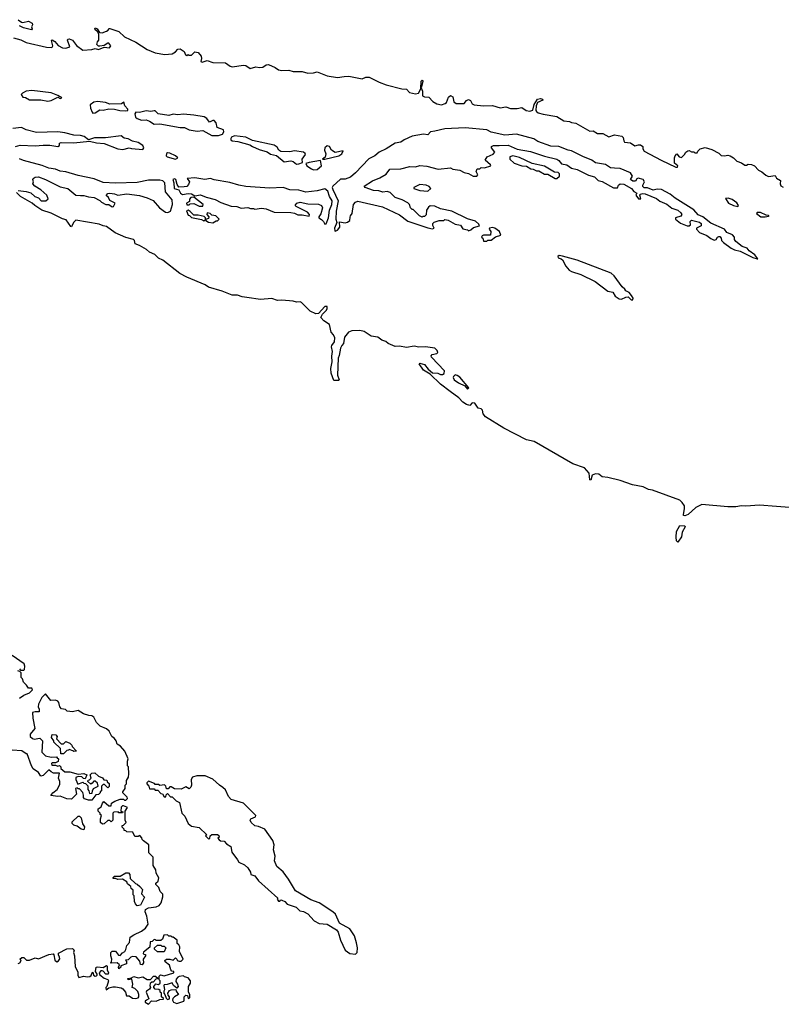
# Model space of a CAD drawing. Extents: x 2219101 to 2444320, y 201258 to 358766.
# Tile 197 of 256: x 2340058 to 2346788, y 303098 to 311797. Entities that reach past the tile are written whole.
import ezdxf

# ---------------------------------------------------------------- set-up
doc = ezdxf.new("R2010")
doc.units = 0

msp = doc.modelspace()

# ---------------------------------------------------------------- linework, layer by layer
at = {"layer": '0CON10XD'}
for points in [[(2340045, 311796.7), (2340073.6, 311773.6), (2340085, 311771.2), (2340135, 311783.3), (2340167.5, 311765), (2340169.3, 311750.7), (2340162.5, 311735), (2340167.5, 311715), (2340161.7, 311708.3), (2340090, 311725), (2340055, 311741.2)], [(2340003.8, 311635), (2340068.7, 311618.7), (2340115, 311594.4), (2340295, 311553.1), (2340335, 311550), (2340345.6, 311554.4), (2340350, 311565), (2340337.5, 311612.5), (2340345, 311618.8), (2340368, 311605), (2340398.1, 311568.1), (2340435, 311549.4), (2340465, 311544.2), (2340501.7, 311558.3), (2340480, 311615), (2340482.5, 311625), (2340495, 311628), (2340523.3, 311615), (2340559.1, 311569.1), (2340615, 311528.1), (2340695, 311531.9), (2340725, 311541.2), (2340755, 311532.9), (2340805, 311552.5), (2340851.7, 311548.3), (2340862.5, 311565), (2340845, 311590), (2340835, 311590), (2340805, 311570), (2340765, 311562.5), (2340753, 311563), (2340738.3, 311578.3), (2340745, 311600), (2340757.5, 311615), (2340756.1, 311666.1), (2340748.8, 311688.8), (2340725, 311706.7), (2340720.5, 311719.5), (2340725, 311723.3), (2340741.2, 311715), (2340763.3, 311683.3), (2340785, 311680.8), (2340826.1, 311693.9), (2340840, 311705), (2340845, 311720), (2340855, 311720), (2340935, 311692), (2340985, 311643.8), (2341085, 311596.9), (2341183.5, 311533.5), (2341255, 311502.7), (2341340.2, 311490.2), (2341404.3, 311495.7), (2341435, 311514), (2341455, 311536.2), (2341475, 311540), (2341512.5, 311515), (2341523.3, 311485), (2341535, 311480), (2341545, 311490), (2341555, 311482.5), (2341575, 311483.3), (2341605, 311512.5), (2341635, 311506.7), (2341660, 311475), (2341663.3, 311455), (2341658.3, 311428.3), (2341670.7, 311420.7), (2341715, 311436.7), (2341765, 311418.8), (2341875, 311416.7), (2341918.8, 311385), (2341935, 311380.9), (2342035, 311394.3), (2342055, 311391.2), (2342095, 311365.6), (2342145, 311380.5), (2342175.7, 311374.3), (2342205, 311376.9), (2342235, 311399.2), (2342255, 311400.8), (2342315, 311374.5), (2342345, 311354.5), (2342375, 311346.5), (2342435, 311352), (2342475, 311340), (2342555, 311337.5), (2342605, 311324.5), (2342655, 311328.1), (2342687.1, 311337.1), (2342775, 311301.5), (2342865, 311284.6), (2342925, 311296.2), (2342965, 311296.4), (2343085, 311274.5), (2343115, 311288.6), (2343145, 311288.9), (2343235, 311243.9), (2343295, 311222), (2343435.6, 311184.4), (2343475, 311183.8), (2343503.4, 311153.4), (2343555, 311141.2), (2343581.8, 311148.2), (2343602, 311185), (2343605, 311253.8), (2343615, 311263.8), (2343619.4, 311255), (2343611.2, 311215), (2343606.2, 311195), (2343617.8, 311165), (2343618.6, 311125), (2343634.7, 311114.7), (2343673.4, 311113.4), (2343707.5, 311075), (2343745, 311052.1), (2343785, 311045.5), (2343818.1, 311055), (2343828.5, 311065), (2343848.1, 311111.9), (2343865, 311125.7), (2343884.4, 311115), (2343895, 311070), (2343915, 311056.9), (2343985, 311057.5), (2344006.9, 311083.1), (2344025, 311090.8), (2344041.3, 311081.3), (2344055, 311053.1), (2344075, 311043.6), (2344155, 311035.5), (2344235, 311039.1), (2344305, 311017.1), (2344355, 311026), (2344395, 311012.7), (2344455, 311010.6), (2344495, 311021.2), (2344532, 310995), (2344565, 310987.5), (2344591.9, 310998.1), (2344605, 311047.5), (2344634, 311095), (2344660.8, 311100.8), (2344677.5, 311095), (2344680, 311085), (2344632.5, 311065), (2344621.2, 311035), (2344619.2, 310995), (2344624.2, 310985), (2344638, 310975), (2344685, 310962.3), (2344805, 310941.9), (2344865, 310903.4), (2344915, 310898.5), (2344935, 310886.9), (2344972.6, 310882.6), (2345095, 310812.2), (2345125, 310813.3), (2345165, 310791.4), (2345210, 310790), (2345265, 310762.9), (2345315, 310780), (2345378.1, 310768.1), (2345392, 310755), (2345396, 310725), (2345403.8, 310715), (2345455, 310708.8), (2345495, 310682.9), (2345525, 310691.2), (2345545, 310690), (2345563.8, 310675), (2345565.8, 310655), (2345577.1, 310635), (2345725, 310554.1), (2345855, 310494.3), (2345870, 310495), (2345872.5, 310505), (2345845, 310530), (2345844, 310575), (2345850, 310595), (2345865, 310612.5), (2345884, 310584), (2345905, 310580), (2345932.5, 310605), (2345943.6, 310626.4), (2345963, 310637), (2345975, 310640), (2345995, 310630), (2346015, 310630), (2346025, 310620), (2346045, 310620), (2346050, 310635), (2346070, 310655), (2346115, 310666.2), (2346175, 310650), (2346235, 310617.5), (2346257, 310597), (2346285, 310592.5), (2346315, 310600), (2346335, 310593.3), (2346365, 310577.5), (2346395, 310547.5), (2346435, 310532.5), (2346465, 310512.5), (2346481.7, 310511.7), (2346495, 310520), (2346525, 310517.5), (2346550, 310505), (2346587, 310467), (2346615, 310452.5), (2346651.7, 310421.7), (2346675, 310412.5), (2346735, 310420), (2346747, 310397), (2346780, 310375), (2346777.5, 310345), (2346785, 310330), (2346805, 310317.5)], [(2340305.4, 311075.4), (2340335, 311082.8), (2340395, 311112.5), (2340415, 311100), (2340430, 311105), (2340395, 311126.7), (2340335, 311151.2), (2340165, 311170), (2340115, 311163.8), (2340081.7, 311148.3), (2340070, 311135), (2340085, 311113.3), (2340108.7, 311108.7), (2340145, 311089.5), (2340245, 311087.8), (2340305.4, 311075.4)], [(2340705, 310971.2), (2340725, 310974), (2340765, 310999.2), (2340795, 310997.5), (2340845, 311007.9), (2340895, 311006.9), (2340942.5, 310995), (2340995, 310990.8), (2341012.5, 310995), (2341012.5, 311005), (2340987.5, 311035), (2340977.5, 311067.5), (2340956.2, 311053.8), (2340855, 311050), (2340815.7, 311065.7), (2340745, 311074.4), (2340713.3, 311066.7), (2340681.2, 311045), (2340684, 311015), (2340698.8, 310978.8), (2340705, 310971.2)], [(2341755, 310774.6), (2341815, 310774.7), (2341850, 310785), (2341862.5, 310805), (2341860, 310825), (2341804.1, 310844.1), (2341793.3, 310885), (2341776.1, 310906.1), (2341765, 310906.7), (2341735, 310890), (2341710, 310925), (2341688.3, 310938.3), (2341595, 310954.2), (2341505, 310960.8), (2341455, 310956.2), (2341415, 310962), (2341375, 310949.2), (2341280, 310965), (2341255, 310990), (2341245, 310992.5), (2341215, 310986.7), (2341175, 310991.2), (2341115, 310976.2), (2341085, 310980), (2341074.4, 310965.6), (2341081.9, 310935), (2341095, 310923.3), (2341135, 310907.8), (2341175, 310911.8), (2341205, 310900.4), (2341245, 310874.5), (2341297.2, 310877.2), (2341475, 310843.2), (2341515, 310844.2), (2341555, 310824.8), (2341625, 310811.4), (2341675, 310816.4), (2341755, 310774.6)], [(2340021.2, 310675), (2340062.8, 310687.2), (2340195, 310681.9), (2340265, 310689.2), (2340325, 310688), (2340395, 310677.5), (2340410, 310685), (2340410, 310705), (2340425, 310711.2), (2340535, 310710), (2340675, 310723.8), (2340735, 310707.3), (2340805, 310702.9), (2340925, 310654.5), (2340968.8, 310651.2), (2341025, 310663.3), (2341045, 310658.8), (2341145, 310648.6), (2341154.4, 310665), (2341146.8, 310685), (2341105, 310713), (2341053, 310723), (2341015, 310742.9), (2340980.8, 310750.9), (2340955, 310770), (2340815, 310752.1), (2340717.3, 310752.7), (2340666.1, 310736.1), (2340626.9, 310765), (2340595, 310774.7), (2340535, 310777.5), (2340455, 310798), (2340395, 310804.6), (2340205, 310799.6), (2340115, 310823.4), (2340073.6, 310843.6), (2339996, 310835)], [(2346575, 309682.5), (2346580, 309685), (2346555, 309720), (2346504.3, 309754.3), (2346485, 309777.1), (2346443.6, 309793.6), (2346387.4, 309837.4), (2346375.8, 309855), (2346374, 309875), (2346355.8, 309895), (2346307.1, 309917.1), (2346285, 309945.8), (2346165, 309997.9), (2346095, 310054.7), (2346052.5, 310072.5), (2346015.5, 310115.5), (2345849.3, 310219.3), (2345804.5, 310255), (2345730, 310295), (2345691.5, 310298.5), (2345655, 310290), (2345605, 310310.8), (2345575, 310312.5), (2345563.6, 310323.6), (2345562.9, 310335), (2345580.4, 310365), (2345566.2, 310385), (2345523.4, 310396.6), (2345510.7, 310389.3), (2345500.8, 310369.2), (2345475, 310370), (2345456.2, 310385), (2345472.5, 310415), (2345456.1, 310445), (2345365, 310482.1), (2345314.5, 310484.5), (2345278, 310488), (2345235, 310518.5), (2345145, 310531.1), (2345115, 310556.4), (2345035, 310587.5), (2344935, 310638.2), (2344905, 310642.7), (2344822.5, 310675), (2344750.2, 310680.2), (2344635, 310719.1), (2344601.9, 310745), (2344446.7, 310786.7), (2344345, 310775.7), (2344223.2, 310803.2), (2344185, 310822.8), (2343995, 310840.7), (2343815, 310831.4), (2343725, 310811.8), (2343689.2, 310805), (2343665, 310779.5), (2343625, 310784.3), (2343525, 310767.2), (2343453.9, 310736.1), (2343425, 310714.8), (2343375, 310706.5), (2343295, 310656.2), (2343235, 310627.3), (2343196.3, 310593.7), (2343142.3, 310567.7), (2343026.2, 310443.8), (2342981.5, 310405), (2342935, 310388.5), (2342893, 310387), (2342825, 310325.9), (2342820.2, 310315), (2342823.9, 310295), (2342870.6, 310195), (2342854.7, 310105), (2342852.7, 310035), (2342860, 310005), (2342840.8, 309955), (2342841.7, 309931.7), (2342845, 309927.5), (2342865, 309937.5), (2342887, 309963), (2342885, 310010), (2342935, 310003.3), (2342953.6, 310006.4), (2342976.1, 310023.9), (2342978.3, 310051.7), (2342980, 310065), (2342996.2, 310085), (2343008, 310165), (2343025, 310183.8), (2343045, 310193.3), (2343265, 310142.5), (2343415, 310071.2), (2343486.4, 310016.4), (2343665, 309957.5), (2343705, 309950), (2343720, 309955), (2343708.3, 309978.3), (2343707.5, 309995), (2343721.7, 310008.3), (2343765, 310023.3), (2343805, 310022.5), (2343815, 310030), (2343845, 310026.7), (2343905, 309990), (2343951.7, 309981.7), (2343975, 309947.5), (2344015, 309940), (2344025, 309932.5), (2344045, 309940), (2344068.3, 309961.7), (2344120, 309975), (2344115, 309990), (2344085, 310016), (2344016.1, 310036.1), (2343877.5, 310105), (2343775, 310125.8), (2343725, 310149.2), (2343685, 310151.2), (2343668.8, 310141.2), (2343653.3, 310115), (2343648.3, 310071.7), (2343635, 310057.5), (2343623.6, 310056.4), (2343613, 310053), (2343590, 310065), (2343535, 310120), (2343525, 310120), (2343512.5, 310135), (2343503.6, 310163.6), (2343488.8, 310178.8), (2343436.7, 310205), (2343375, 310225.8), (2343330.7, 310270.7), (2343305, 310280), (2343266.1, 310273.9), (2343230, 310285), (2343185, 310288.9), (2343110, 310315), (2343102.5, 310325), (2343175, 310374.2), (2343241.2, 310398.8), (2343297, 310433), (2343330, 310475), (2343425, 310480), (2343505, 310500), (2343555, 310495.8), (2343595, 310507.5), (2343655, 310503.8), (2343755, 310476.7), (2343865, 310487.5), (2343885, 310477.5), (2343946.4, 310466.4), (2343985, 310446.7), (2344025, 310436.7), (2344065, 310413.3), (2344097, 310413), (2344107.5, 310425), (2344092.5, 310455), (2344101.7, 310478.3), (2344125, 310480), (2344135, 310490), (2344165, 310487.5), (2344220, 310505), (2344217.5, 310515), (2344170, 310555), (2344187.5, 310585), (2344240.7, 310609.3), (2344257.5, 310625), (2344226.7, 310665), (2344227.5, 310675), (2344245, 310683.8), (2344295, 310685.6), (2344375, 310686.7), (2344455, 310652.5), (2344571.7, 310631.7), (2344695, 310591.4), (2344805, 310564), (2344822.7, 310552.7), (2344845, 310524), (2344893.9, 310513.9), (2344934.2, 310484.2), (2344985, 310472), (2345083.2, 310423.2), (2345137, 310407), (2345170, 310375), (2345206.2, 310366.2), (2345305, 310310), (2345340, 310310), (2345350, 310335), (2345363.6, 310346.4), (2345395, 310343.8), (2345465, 310306), (2345485, 310277.5), (2345510, 310265), (2345502.5, 310245), (2345525, 310212.5), (2345547.5, 310215), (2345537.5, 310245), (2345540, 310255), (2345565, 310262), (2345585, 310257.1), (2345685, 310216.7), (2345715, 310192.2), (2345776.2, 310166.2), (2345822.1, 310132.1), (2345875, 310113.1), (2345901.1, 310091.1), (2345908, 310075), (2345899.5, 310060.5), (2345852.5, 310045), (2345852.5, 310035), (2345897.7, 309997.7), (2345955, 309976.2), (2345973.6, 309976.4), (2345986.7, 309983.3), (2345983.8, 310015), (2345994.3, 310025.7), (2346065, 310007.8), (2346078.6, 309995), (2346078.8, 309975), (2346040, 309955), (2346037.5, 309945), (2346065, 309916.7), (2346130.7, 309890.7), (2346165, 309862.5), (2346195, 309847.5), (2346212.5, 309855), (2346225, 309876.7), (2346235, 309882.5), (2346245, 309880), (2346257.5, 309865), (2346260, 309845), (2346277, 309827), (2346345, 309776.7), (2346375, 309763.3), (2346425, 309752.9), (2346537.5, 309695), (2346575, 309682.5)], [(2342505, 310520.4), (2342525, 310522.3), (2342557.5, 310535), (2342554.2, 310565), (2342582.5, 310605), (2342580, 310615), (2342566.4, 310626.4), (2342485, 310636.7), (2342445, 310628), (2342365, 310631.2), (2342346.2, 310645), (2342331.7, 310671.7), (2342307.7, 310687.7), (2342115, 310728.6), (2342055, 310757.5), (2341955, 310770.8), (2341930.6, 310759.4), (2341922.7, 310747.3), (2341924.2, 310735), (2341935.6, 310725.6), (2341985, 310719.2), (2342091.9, 310691.9), (2342115.5, 310675), (2342175, 310648.8), (2342245, 310628.4), (2342275, 310610), (2342327.6, 310597.6), (2342395, 310540.4), (2342455, 310548.2), (2342473.2, 310543.2), (2342505, 310520.4)], [(2342755, 310564.2), (2342877.5, 310595), (2342905, 310611.2), (2342917.5, 310637.5), (2342845, 310622), (2342814.3, 310644.3), (2342795, 310677.5), (2342775, 310682.5), (2342753.8, 310665), (2342752, 310645), (2342761.7, 310611.7), (2342757.5, 310582.5), (2342732.5, 310565), (2342755, 310564.2)], [(2340045, 310287.5), (2340115, 310278), (2340155.9, 310265.9), (2340192.5, 310235), (2340225, 310223.3), (2340246.4, 310196.4), (2340290, 310195), (2340308, 310215), (2340298, 310245), (2340245, 310292), (2340190, 310325), (2340172.5, 310345), (2340180, 310365), (2340172.5, 310385), (2340177.5, 310395), (2340195, 310406.2), (2340225, 310408), (2340285, 310386), (2340415, 310319.2), (2340484.2, 310304.2), (2340555, 310246), (2340595, 310242), (2340625, 310244.2), (2340665, 310230.8), (2340715, 310226.7), (2340765, 310200), (2340780, 310185), (2340820, 310165), (2340845, 310163.3), (2340875, 310142), (2340887.5, 310145), (2340900, 310175), (2340855, 310200), (2340842.5, 310225), (2340823, 310243), (2340835, 310260), (2340855, 310263.3), (2340895, 310257.5), (2340925, 310246.7), (2341005, 310257.5), (2341115, 310242), (2341184, 310224), (2341238.3, 310198.3), (2341292, 310135), (2341345, 310095.6), (2341367.8, 310092.2), (2341391.2, 310105), (2341408.8, 310165), (2341406.4, 310206.4), (2341346.9, 310275), (2341338.8, 310355), (2341322.9, 310372.9), (2341295, 310378.8), (2341195, 310379.6), (2341095, 310359.3), (2340905, 310353.8), (2340795, 310357.9), (2340715, 310390.4), (2340575, 310420), (2340465, 310453.6), (2340415, 310459.6), (2340375, 310474.6), (2340315, 310484.6), (2340255, 310507.1), (2340091.5, 310551.5), (2340055, 310568.6)], [(2341435, 310564.5), (2341453.8, 310575), (2341435.8, 310595), (2341385, 310617.2), (2341365, 310619.6), (2341355, 310614), (2341350.5, 310595), (2341360, 310585), (2341435, 310564.5)], [(2344805, 310393.3), (2344827.5, 310415), (2344827.5, 310435), (2344815, 310447.5), (2344785, 310450), (2344695, 310501.4), (2344585, 310525.7), (2344475, 310580), (2344415, 310592.5), (2344390, 310585), (2344390, 310565), (2344428.3, 310528.3), (2344495, 310506.2), (2344535, 310503.3), (2344575, 310480), (2344595, 310477.5), (2344625, 310460), (2344645, 310460), (2344695, 310432.5), (2344725, 310432.5), (2344790, 310395), (2344805, 310393.3)], [(2342655, 310470), (2342685, 310472.2), (2342725.5, 310505), (2342715, 310552.5), (2342615, 310535.7), (2342586.7, 310525), (2342594.3, 310505), (2342635, 310479.5), (2342655, 310470)], [(2342755, 309990), (2342765, 309992.5), (2342787.9, 310045), (2342795.3, 310115), (2342815.3, 310165), (2342818.9, 310195), (2342796.1, 310235), (2342782, 310282), (2342755, 310302.5), (2342685, 310285.5), (2342585, 310273.2), (2342525, 310289.1), (2342445, 310292.6), (2342385, 310313.1), (2342265, 310306.8), (2342055, 310324.1), (2341995, 310334.1), (2341915, 310357.6), (2341775, 310381.6), (2341745, 310394), (2341695, 310385.3), (2341605, 310400.8), (2341537.5, 310395), (2341557.1, 310365), (2341550.6, 310339.4), (2341535, 310321.9), (2341510.6, 310320.6), (2341465, 310316.2), (2341449.7, 310339.7), (2341436.2, 310385), (2341425, 310390), (2341410, 310385), (2341420, 310355), (2341423.3, 310305), (2341465, 310293.3), (2341480, 310265), (2341495, 310252.5), (2341545, 310262.5), (2341577, 310257), (2341605, 310240), (2341655, 310250), (2341705, 310227.5), (2341785, 310208.8), (2341835, 310181.2), (2341925, 310150), (2341975, 310146.7), (2342015, 310132.5), (2342075, 310137.5), (2342098.3, 310128.3), (2342125, 310130), (2342135, 310122.5), (2342195, 310132.5), (2342235, 310126.7), (2342305, 310097.5), (2342455, 310092.5), (2342485, 310087.5), (2342515, 310073.3), (2342555, 310072.5), (2342615, 310060), (2342617.5, 310075), (2342600, 310095), (2342500, 310145), (2342492.5, 310155), (2342497.5, 310165), (2342507.5, 310175), (2342535, 310183.8), (2342605, 310170), (2342697.9, 310167.9), (2342723.6, 310153.6), (2342733.1, 310135), (2342718.8, 310081.2), (2342700, 310055), (2342700, 310045), (2342725, 310032.5), (2342743.6, 310013.6), (2342755, 309990)], [(2343665, 310282.5), (2343690, 310305), (2343675, 310322.5), (2343650, 310335), (2343595, 310340), (2343540, 310315), (2343540, 310305), (2343595, 310286.2), (2343665, 310282.5)], [(2347015, 307473.6), (2346744.6, 307494.6), (2346595, 307507.5), (2346475, 307498.9), (2346435, 307502.9), (2346387, 307493), (2346315, 307494.1), (2346085, 307512.5), (2346031.7, 307488.3), (2345965, 307424), (2345935, 307412.5), (2345924, 307415), (2345922.5, 307425), (2345933.3, 307475), (2345932.4, 307502.4), (2345912.4, 307532.4), (2345890.4, 307550.4), (2345649.4, 307639.4), (2345615, 307644.7), (2345568.3, 307668.3), (2345473.3, 307686.7), (2345364.2, 307724.2), (2345255, 307751.5), (2345205, 307756.7), (2345175, 307780), (2345146.4, 307783.6), (2345118, 307772), (2345105, 307728.8), (2345095, 307732.5), (2345089.5, 307789.5), (2345048.1, 307838.1), (2344945, 307873.2), (2344605, 308070), (2344535, 308085.5), (2344335, 308187.8), (2344175, 308288), (2344152.5, 308315), (2344146.4, 308346.4), (2344135, 308357.5), (2344110, 308365), (2344078.3, 308408.3), (2344055, 308412.5), (2344035, 308387.5), (2344005, 308398), (2343975, 308416), (2343936.9, 308456.9), (2343862.1, 308512.1), (2343775, 308576), (2343683.9, 308663.9), (2343625, 308701.4), (2343587.5, 308755), (2343595, 308762.5), (2343635, 308748.8), (2343668.3, 308708.3), (2343705, 308677.5), (2343753, 308673), (2343777, 308663), (2343795, 308662.5), (2343809.3, 308670.7), (2343812.5, 308695), (2343696.7, 308815), (2343693.9, 308826.1), (2343701.7, 308838.3), (2343745, 308847.5), (2343752.5, 308855), (2343747.5, 308875), (2343725, 308893.3), (2343645, 308905.7), (2343585, 308904.2), (2343545, 308912.9), (2343475, 308901.2), (2343413, 308913), (2343375, 308908.8), (2343315, 308934.5), (2343293.3, 308953.3), (2343257.5, 308965), (2343221.7, 308991.7), (2343165, 309001.4), (2343101.1, 309041.1), (2343062, 309052), (2342991.7, 309048.3), (2342962.7, 309037.3), (2342928.6, 308991.4), (2342920, 308935), (2342903.3, 308916.7), (2342891.4, 308895), (2342881.2, 308828.8), (2342871.2, 308805), (2342867, 308657), (2342880, 308615), (2342875, 308610), (2342835, 308610), (2342811.2, 308675), (2342806.2, 308715), (2342820, 308775), (2342816.2, 308825), (2342822.5, 308865), (2342812.9, 308905), (2342815, 308916.7), (2342839.4, 308950.6), (2342842.5, 308985), (2342830.9, 309010.9), (2342810, 309035), (2342794.3, 309105), (2342746, 309135), (2342720, 309165), (2342734.3, 309195.7), (2342769.7, 309230.3), (2342776, 309246), (2342773.3, 309263.3), (2342755, 309263.8), (2342698.1, 309201.9), (2342675, 309197.5), (2342625, 309221.5), (2342548.2, 309298.2), (2342535, 309304.5), (2342505, 309302), (2342475, 309310.4), (2342375, 309317.5), (2342335, 309314.6), (2342285, 309334.3), (2342185, 309323.3), (2342065, 309342.9), (2342025, 309348.9), (2341983.6, 309363.6), (2341935, 309363.6), (2341847.5, 309397.5), (2341725, 309434.2), (2341695.4, 309455.4), (2341535, 309520.6), (2341474, 309555), (2341322.3, 309672.3), (2341285, 309688.8), (2341252.3, 309722.3), (2341205, 309743.3), (2341177.1, 309767.1), (2341115, 309802.5), (2341077.5, 309815), (2341072.5, 309845), (2341063.6, 309853.6), (2340995, 309873.1), (2340901.2, 309915), (2340825, 309970.8), (2340795, 309976), (2340760.9, 309990.9), (2340555, 310026), (2340534.2, 310005.8), (2340515, 309967.5), (2340508.3, 309968.3), (2340467.8, 310027.8), (2340435, 310035.8), (2340337.1, 310087.1), (2340254, 310115), (2340190, 310155), (2340166.7, 310176.7), (2340063.8, 310235), (2340030.7, 310270.7)], [(2341675, 310150), (2341680, 310165), (2341595, 310230), (2341570, 310225), (2341558.3, 310211.7), (2341558.3, 310191.7), (2341532.5, 310175), (2341535, 310160), (2341555, 310160), (2341565, 310170), (2341595, 310172.5), (2341645, 310150), (2341675, 310150)], [(2346405, 310146.7), (2346411.2, 310155), (2346395, 310178.8), (2346355, 310208.8), (2346319.5, 310219.5), (2346293.9, 310216.1), (2346320, 310175), (2346366.2, 310155), (2346405, 310146.7)], [(2341685, 310020), (2341700, 310030), (2341700, 310045), (2341688.3, 310058.3), (2341635, 310070), (2341595, 310070), (2341565, 310102.5), (2341545, 310112.5), (2341531.7, 310108.3), (2341545, 310070), (2341557, 310067), (2341575, 310050), (2341665, 310030), (2341685, 310020)], [(2341765, 310002.5), (2341795, 310020), (2341805, 310020), (2341820, 310035), (2341790, 310065), (2341755, 310070), (2341740, 310085), (2341715, 310090), (2341710, 310075), (2341730, 310055), (2341725, 310040), (2341700, 310030), (2341701.7, 310021.7), (2341725, 310007.5), (2341765, 310002.5)], [(2346645, 310054.2), (2346675, 310060), (2346680, 310065), (2346675, 310067.5), (2346655, 310070), (2346605, 310092.5), (2346575, 310092.5), (2346567.5, 310085), (2346606.7, 310055), (2346645, 310054.2)], [(2344185, 309840), (2344195, 309850), (2344225, 309850), (2344263, 309877), (2344308.3, 309891.7), (2344297.5, 309925), (2344255, 309955.8), (2344235, 309960), (2344210, 309955), (2344207.5, 309945), (2344220, 309925), (2344218.3, 309891.7), (2344155, 309892.5), (2344143.6, 309886.4), (2344140, 309875), (2344150, 309865), (2344155, 309840), (2344185, 309840)], [(2345461.7, 309321.7), (2345475, 309322.5), (2345480, 309335), (2345465, 309360), (2345442.5, 309385), (2345415, 309400), (2345406.4, 309416.4), (2345382.5, 309435), (2345311.2, 309535), (2345285, 309558), (2344985, 309671.4), (2344855, 309708), (2344825, 309712.5), (2344812.5, 309705), (2344815, 309693.3), (2344843.6, 309683.6), (2344853.9, 309673.9), (2344885, 309618.8), (2344914.3, 309584.3), (2344932.9, 309572.9), (2345015.7, 309545.7), (2345142.5, 309485), (2345255, 309398.8), (2345298.3, 309388.3), (2345321.2, 309355), (2345355, 309330), (2345375, 309326.7), (2345413.6, 309346.4), (2345435, 309347.5), (2345461.7, 309321.7)], [(2344015, 308532.5), (2344027.5, 308545), (2343947, 308637), (2343925, 308652.5), (2343905, 308657.5), (2343890, 308645), (2343887.5, 308635), (2343897.5, 308615), (2343935, 308587.5), (2343992.5, 308562.5), (2344015, 308532.5)], [(2345875, 307180), (2345863, 307193), (2345857.5, 307225), (2345863.3, 307275), (2345891.9, 307328.1), (2345935, 307325.7), (2345938, 307315), (2345912.5, 307267.5), (2345905, 307227.5), (2345875, 307180)], [(2340055, 306060), (2340065, 306050), (2340095, 306050), (2340100, 306055), (2340102.5, 306085), (2340096.4, 306106.4), (2339990.7, 306180.7)], [(2340057, 305803), (2340095, 305830), (2340145, 305850), (2340170, 305875), (2340165, 305890), (2340135, 305890), (2340118.3, 305918.3), (2340090, 305945), (2340081.7, 305971.7), (2340070, 305985), (2340070, 306025), (2340058.3, 306038.3), (2340040, 306045)], [(2340045, 303457.5), (2340057.5, 303465), (2340070, 303485), (2340060, 303495), (2340075, 303510), (2340095, 303510), (2340118.3, 303488.3), (2340145, 303487.5), (2340195, 303507.5), (2340225, 303500), (2340313.6, 303536.4), (2340353, 303543), (2340360, 303535), (2340368.1, 303488.1), (2340385, 303474), (2340399.7, 303480.3), (2340411.7, 303498.3), (2340410.8, 303515), (2340400, 303535), (2340401.4, 303548.6), (2340473.6, 303586.4), (2340525, 303590), (2340537.5, 303575), (2340534, 303555), (2340542.5, 303525), (2340547.3, 303427.3), (2340572.5, 303385), (2340570, 303355), (2340580, 303335), (2340625, 303346.7), (2340655, 303340), (2340677, 303343), (2340689.3, 303350.7), (2340695, 303370), (2340705, 303380), (2340710, 303355), (2340725, 303347.5), (2340735, 303350), (2340742.5, 303355), (2340742.5, 303365), (2340728.3, 303388.3), (2340732.5, 303425), (2340745, 303430), (2340795, 303422.5), (2340825, 303440), (2340830, 303435), (2340830.7, 303400.7), (2340842.5, 303375), (2340840, 303365), (2340820, 303365), (2340795, 303390), (2340785, 303392.5), (2340775, 303392.5), (2340760, 303375), (2340767, 303357), (2340805, 303327.5), (2340835, 303317.5), (2340842.5, 303305), (2340827.5, 303255), (2340817.5, 303245), (2340822.5, 303225), (2340846, 303244), (2340879.3, 303250.7), (2340905, 303252), (2340955, 303242), (2340968.8, 303235), (2340993.8, 303205), (2341002.5, 303172.5), (2341025, 303173.3), (2341053, 303153), (2341085, 303148.8), (2341105, 303153.3), (2341110.8, 303165), (2341110.6, 303185), (2341100.6, 303210.6), (2341075, 303236.2), (2341052.5, 303245), (2341056.2, 303276.2), (2341048.3, 303318.3), (2341015, 303313.8), (2341013.6, 303326.4), (2341045, 303330), (2341065, 303342.5), (2341105, 303332.5), (2341145, 303340), (2341185, 303317.5), (2341213, 303317), (2341240, 303345), (2341257, 303347), (2341280, 303325), (2341261.7, 303318.3), (2341237.5, 303292.5), (2341225, 303292.5), (2341209.3, 303280.7), (2341206.7, 303265), (2341212.5, 303245), (2341205, 303232.5), (2341176.7, 303215), (2341174, 303205), (2341200, 303145), (2341177.5, 303135), (2341167.5, 303125), (2341167.5, 303115), (2341195, 303097.5), (2341223, 303127), (2341264, 303126), (2341295, 303140), (2341328.3, 303141.7), (2341328.3, 303148.3), (2341310, 303165), (2341310, 303195), (2341300, 303205), (2341298.3, 303218.3), (2341287, 303227), (2341255, 303232.5), (2341242.5, 303245), (2341242.5, 303255), (2341261.7, 303278.3), (2341285, 303272.5), (2341297.5, 303285), (2341300, 303305), (2341290, 303315), (2341290, 303345), (2341301.7, 303358.3), (2341335, 303350), (2341420, 303375), (2341418.3, 303388.3), (2341401.7, 303391.7), (2341393, 303403), (2341382.3, 303442.3), (2341343.6, 303473.6), (2341340, 303485), (2341355, 303497.5), (2341385, 303497.5), (2341415, 303487.5), (2341435, 303507.5), (2341447, 303497), (2341450, 303485), (2341468.3, 303478.3), (2341485, 303477.5), (2341502.5, 303495), (2341471.2, 303565), (2341474, 303605), (2341465, 303623.3), (2341450, 303635), (2341450, 303665), (2341415, 303690), (2341405, 303690), (2341395, 303700), (2341375, 303700), (2341365, 303710), (2341331.7, 303708.3), (2341318.3, 303671.7), (2341305, 303660), (2341265, 303660), (2341258.3, 303668.3), (2341245, 303670), (2341228.3, 303651.7), (2341211.7, 303648.3), (2341208.3, 303601.7), (2341151.7, 303558.3), (2341150, 303545), (2341155, 303540), (2341168.3, 303538.3), (2341170, 303525), (2341150, 303495), (2341152.5, 303465), (2341140, 303445), (2341125, 303450), (2341118.3, 303478.3), (2341086.4, 303516.4), (2341055, 303520), (2341040, 303515), (2341015, 303490), (2340991.7, 303488.3), (2341000, 303475), (2341000, 303455), (2340951.7, 303438.3), (2340950, 303425), (2340935, 303410), (2340930, 303425), (2340940, 303445), (2340920, 303465), (2340865, 303460), (2340860, 303465), (2340867.5, 303472.5), (2340872.5, 303495), (2340862.5, 303525), (2340862.5, 303555), (2340875, 303566.7), (2340905, 303567.5), (2340931.7, 303531.7), (2340945, 303530), (2340967, 303553), (2340986.4, 303563.6), (2340997, 303583), (2341003, 303617), (2341027, 303643), (2341035, 303690), (2341065, 303712.5), (2341135, 303742.5), (2341169.3, 303770.7), (2341192.5, 303805), (2341182.5, 303875), (2341167.5, 303915), (2341170, 303935), (2341195, 303950), (2341265, 303957.5), (2341289.3, 303970.7), (2341307.5, 303995), (2341321.7, 304048.3), (2341321.7, 304071.7), (2341300, 304095), (2341288.3, 304128.3), (2341260, 304155), (2341261.7, 304168.3), (2341280, 304185), (2341287.5, 304215), (2341262.5, 304255), (2341260, 304285), (2341237.5, 304325), (2341237, 304397), (2341200, 304435), (2341200, 304505), (2341151.7, 304541.7), (2341140, 304555), (2341138.3, 304568.3), (2341118.3, 304588.3), (2341105, 304580), (2341075, 304580), (2341058.3, 304618.3), (2341005, 304620), (2340995, 304630), (2340981.7, 304631.7), (2340980, 304645), (2340961.7, 304661.7), (2340961.7, 304678.3), (2340975, 304680), (2340997.5, 304705), (2340990, 304725), (2340990, 304805), (2341010, 304835), (2341005, 304840), (2340975, 304850), (2340965, 304850), (2340955, 304840), (2340950, 304805), (2340968.3, 304798.3), (2340965, 304790), (2340935, 304790), (2340927.5, 304797.5), (2340890, 304795), (2340880, 304785), (2340880, 304725), (2340865, 304710), (2340855, 304720), (2340835, 304720), (2340805, 304692.5), (2340788.3, 304688.3), (2340772.5, 304705), (2340773, 304737), (2340780, 304765), (2340770, 304775), (2340770, 304785), (2340750, 304805), (2340750, 304825), (2340778.3, 304841.7), (2340790, 304875), (2340801.7, 304888.3), (2340845, 304850), (2340865, 304850), (2340870, 304875), (2340898.3, 304891.7), (2340945, 304910), (2340975, 304910), (2340985, 304900), (2340995, 304900), (2341010, 304915), (2341008.3, 304928.3), (2340970, 304965), (2340970, 304975), (2340990, 305005), (2340990, 305035), (2341000, 305045), (2341000, 305075), (2341020, 305105), (2341022.5, 305135), (2341020, 305195), (2341010, 305205), (2341010, 305245), (2341016.4, 305266.4), (2340987.5, 305335), (2340949.3, 305379.3), (2340920, 305395), (2340910, 305425), (2340896.4, 305446.4), (2340872.5, 305465), (2340849.3, 305509.3), (2340825, 305532.5), (2340770, 305555), (2340737, 305587), (2340712.5, 305635), (2340695, 305646.7), (2340668.3, 305648.3), (2340620, 305665), (2340575, 305692.5), (2340525, 305682.5), (2340478.3, 305688.3), (2340461.7, 305701.7), (2340428.3, 305708.3), (2340412.5, 305725), (2340403.3, 305765), (2340395, 305776.7), (2340375, 305786), (2340333, 305783), (2340285, 305840), (2340253, 305807), (2340225, 305750), (2340220, 305725), (2340230, 305705), (2340228.3, 305681.7), (2340195, 305682.5), (2340170, 305675), (2340172.5, 305625), (2340190, 305535), (2340150, 305485), (2340150, 305465), (2340170, 305445), (2340185, 305440), (2340235, 305450), (2340260, 305425), (2340252.5, 305325), (2340285, 305292.5), (2340335, 305281.2), (2340382.5, 305282.5), (2340390, 305275)], [(2340445, 305310), (2340421.7, 305311.7), (2340418.3, 305358.3), (2340360, 305415), (2340360, 305425), (2340340, 305455), (2340345, 305480), (2340378.3, 305478.3), (2340390, 305465), (2340381.7, 305441.7), (2340425, 305400), (2340445, 305400), (2340465, 305420), (2340500, 305405), (2340517, 305387), (2340520, 305375), (2340560, 305335), (2340535, 305330), (2340528.3, 305338.3), (2340495, 305350), (2340488.3, 305341.7), (2340475, 305340), (2340445, 305310)], [(2340390, 305275), (2340400, 305265), (2340398.3, 305241.7), (2340375, 305230), (2340345, 305230), (2340340, 305225), (2340341.7, 305211.7), (2340375, 305210), (2340395, 305202.5), (2340408.3, 305208.3), (2340420, 305195), (2340421.7, 305181.7), (2340455, 305150), (2340501.7, 305151.7), (2340575, 305130), (2340625, 305137.5), (2340650, 305125), (2340635, 305090), (2340621.7, 305091.7), (2340607, 305107), (2340575, 305110), (2340555, 305100), (2340552.5, 305085), (2340571.7, 305041.7), (2340615, 305060), (2340625, 305050), (2340638.3, 305048.3), (2340658.3, 305028.3), (2340660, 304995), (2340670, 304985), (2340675, 304960), (2340698.3, 304961.7), (2340700, 304985), (2340710, 305005), (2340750, 305025), (2340745, 305050), (2340725, 305070), (2340711.7, 305068.3), (2340699.3, 305050.7), (2340685, 305042.5), (2340660, 305065), (2340661.7, 305078.3), (2340675, 305080), (2340690, 305095), (2340680, 305125), (2340695, 305140), (2340721.7, 305141.7), (2340755, 305112.5), (2340788.3, 305098.3), (2340801.7, 305081.7), (2340828.3, 305078.3), (2340831.7, 305061.7), (2340847, 305047), (2340848.3, 305021.7), (2340835, 305010), (2340808.3, 305038.3), (2340795, 305040), (2340780, 305025), (2340780, 304985), (2340770, 304975), (2340770, 304965), (2340755, 304950), (2340731.7, 304948.3), (2340695, 304900), (2340665, 304900), (2340631.7, 304911.7), (2340620, 304925), (2340622.5, 304945), (2340615, 304970), (2340585, 305000), (2340575, 305000), (2340565, 305010), (2340550, 305005), (2340560, 304955), (2340515, 304910), (2340475, 304912.5), (2340415, 304937.5), (2340395, 304932.5), (2340331.7, 304941.7), (2340350, 304965), (2340390, 304995), (2340411.7, 305038.3), (2340412.5, 305065), (2340400, 305095), (2340408.3, 305138.3), (2340355, 305140), (2340335, 305150), (2340315, 305170), (2340265, 305120), (2340245, 305113.3), (2340222.5, 305145), (2340177, 305177), (2340163, 305203), (2340125, 305310), (2340115, 305310), (2340075, 305337.5), (2339991.7, 305341.7)], [(2343025, 303540), (2343040, 303555), (2343043.3, 303595), (2343035, 303640), (2343015, 303703.3), (2342975, 303763.8), (2342884, 303814), (2342848, 303895), (2342826.2, 303915), (2342703.6, 303993.6), (2342629.3, 304019.3), (2342495, 304101.2), (2342434.3, 304204.3), (2342387.1, 304267.1), (2342330, 304315), (2342309.2, 304365), (2342313.8, 304405), (2342301.7, 304461.7), (2342306, 304505), (2342295.8, 304545), (2342223.8, 304645), (2342169.1, 304669.1), (2342134.1, 304674.1), (2342103.3, 304705), (2342095.6, 304725), (2342101.1, 304735), (2342142, 304755), (2342145.7, 304765), (2342088.3, 304821.7), (2342035, 304875.8), (2341925.9, 304905.9), (2341903, 304933), (2341875, 304992.5), (2341853.9, 305013.9), (2341822.7, 305032.7), (2341765.3, 305085.3), (2341697.5, 305115), (2341622.9, 305117.1), (2341585, 305103.3), (2341573.3, 305085), (2341577, 305033), (2341570, 305015), (2341555, 305000), (2341525, 305020), (2341485, 304997.5), (2341425, 305000), (2341395, 305020), (2341385, 305020), (2341368.3, 305001.7), (2341355, 305000), (2341350, 305025), (2341337, 305037), (2341295, 305030), (2341285, 305040), (2341255, 305040), (2341248.3, 305048.3), (2341195, 305070), (2341180, 305055), (2341180, 305045), (2341200, 305025), (2341205, 305000), (2341245, 305000), (2341255, 304990), (2341278.3, 304988.3), (2341305, 304960), (2341318.3, 304958.3), (2341335, 304930), (2341348.3, 304931.7), (2341351.7, 304948.3), (2341365, 304960), (2341391.7, 304931.7), (2341405, 304930), (2341440, 304895), (2341469.3, 304879.3), (2341491.2, 304785), (2341518.3, 304758.3), (2341547.5, 304695), (2341575, 304672.5), (2341645, 304660), (2341710, 304595), (2341700, 304585), (2341725, 304560), (2341738.3, 304561.7), (2341740, 304585), (2341755, 304597.5), (2341805, 304597.5), (2341818.3, 304588.3), (2341820, 304575), (2341810, 304565), (2341821.7, 304551.7), (2341833, 304543), (2341865, 304537.5), (2341883.9, 304513.9), (2341923, 304493), (2341932.3, 304442.3), (2341981.2, 304375), (2341995, 304353.3), (2342045, 304330), (2342073, 304303), (2342097.5, 304265), (2342100, 304245), (2342135, 304232.5), (2342167, 304187), (2342340, 304035), (2342332.5, 304025), (2342345, 304010), (2342355, 304010), (2342365, 304020), (2342375, 304017.5), (2342400, 304005), (2342421.7, 303981.7), (2342500, 303955), (2342533, 303923), (2342565, 303917.5), (2342605, 303897.5), (2342660, 303835), (2342705, 303812.5), (2342775, 303806.2), (2342856.4, 303756.4), (2342872.5, 303735), (2342892, 303665), (2342932.5, 303575), (2342975, 303547.5), (2343025, 303540)], [(2340625, 304640), (2340600, 304645), (2340565, 304670), (2340535, 304680), (2340520, 304695), (2340521.7, 304708.3), (2340575, 304760), (2340585, 304760), (2340600, 304745), (2340613, 304693), (2340630, 304665), (2340625, 304640)], [(2341095, 303967.5), (2341080, 303985), (2341072.5, 304005), (2341070, 304055), (2341060, 304065), (2341060, 304105), (2341041.7, 304121.7), (2341038.3, 304138.3), (2341011.7, 304161.7), (2341005, 304180), (2340965, 304202.5), (2340925, 304200), (2340905, 304210), (2340885, 304210), (2340883, 304217), (2340895, 304230), (2340945, 304230), (2340995, 304260), (2341018.3, 304258.3), (2341030, 304245), (2341035, 304210), (2341080, 304165), (2341095, 304160), (2341119.3, 304139.3), (2341141.7, 304111.7), (2341133, 304073), (2341160, 304045), (2341125, 303972.5), (2341095, 303967.5)], [(2341335, 303560), (2341275, 303560), (2341250, 303585), (2341250, 303595), (2341275, 303620), (2341305, 303620), (2341315, 303610), (2341335, 303610), (2341350, 303595), (2341335, 303560)], [(2341445, 303104), (2341507.5, 303125), (2341512.5, 303135), (2341510, 303165), (2341525, 303177.5), (2341540, 303175), (2341545, 303150), (2341560, 303155), (2341562.5, 303185), (2341550, 303205), (2341550, 303255), (2341567, 303283), (2341566.7, 303305), (2341545, 303332.5), (2341515, 303340), (2341505, 303350), (2341466.7, 303343.3), (2341453.6, 303336.4), (2341441.2, 303318.8), (2341438.3, 303298.3), (2341453.3, 303275), (2341456.7, 303255), (2341445, 303240), (2341417.5, 303265), (2341405, 303287.5), (2341361.7, 303271.7), (2341335, 303270), (2341332.5, 303265), (2341337.5, 303225), (2341330, 303215), (2341330, 303195), (2341340, 303185), (2341351.7, 303151.7), (2341365, 303140), (2341380, 303145), (2341380, 303165), (2341368.3, 303178.3), (2341367.5, 303195), (2341380.7, 303219.3), (2341396.7, 303226.7), (2341438.3, 303228.3), (2341440, 303215), (2341460, 303185), (2341427, 303163), (2341411.7, 303148.3), (2341407.5, 303135), (2341417.5, 303115), (2341445, 303104)]]:
    msp.add_lwpolyline(points, dxfattribs=at)

doc.saveas('drawing.dxf')
